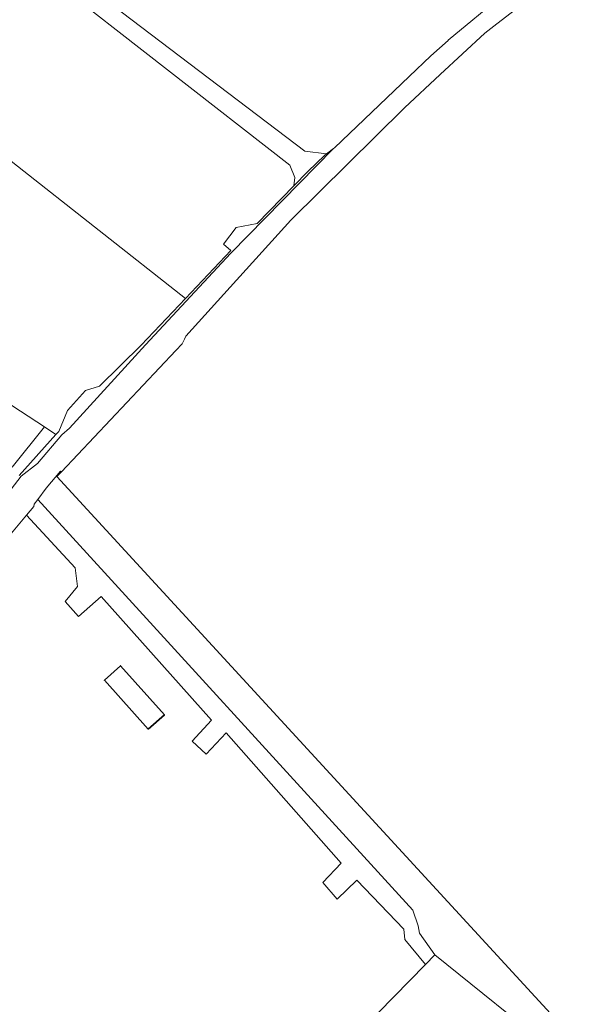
# Model space of a CAD drawing. Extents: x 184422 to 188298, y 343471 to 350189.
# Tile 58 of 256: x 185270 to 185379, y 347443 to 347638. Entities that reach past the tile are written whole.
import ezdxf

# ---------------------------------------------------------------- set-up
doc = ezdxf.new("R2010")
doc.units = 0
for name, color, linetype, lineweight in [('B-WA-GR-BOUWLAND-GV', 252, 'Continuous', 13), ('B-WA-GR-GRAS-GV', 252, 'Continuous', 13), ('B-WA-GR-GROENVOORZIENING-GV', 252, 'Continuous', 18), ('B-WA-IE-TERREINAFSCHEIDING_KUNSTMATIG_HEKWERK-G', 252, 'IE-TERREINAFSCHEIDING-KUNSTMATIG', 18), ('B-WA-OG-TERREIN_ERF-GV', 252, 'Continuous', 18), ('B-WA-OG-WEG-GV', 252, 'Continuous', 18), ('B-WA-VH-ONVERHARD-GV', 252, 'Continuous', 18), ('B-WA-VH-VERHARDING_HALFVERHARDING_GRIND-GV', 252, 'Continuous', 18), ('B-WE-OG-BEBOUWING-GV', 250, 'Continuous', 35)]:
    doc.layers.add(name, color=color, linetype=linetype, lineweight=lineweight)
doc.linetypes.add('IE-TERREINAFSCHEIDING-KUNSTMATIG', pattern='A,4,[82,NLCS.SHX,S=0.75,R=90,X=0,Y=0],4,-2', length=10)

msp = doc.modelspace()

# ---------------------------------------------------------------- linework, layer by layer
at = {"layer": 'B-WA-GR-BOUWLAND-GV', "flags": 128}
for points in [[(185378.313, 347647.547), (185363.717, 347636.261), (185361.917, 347634.869), (185353.095, 347626.743), (185346.047, 347620.146), (185323.566, 347597.928), (185321.075, 347595.174), (185311.594, 347584.692), (185302.859, 347575.034), (185302.575, 347574.482), (185302.089, 347573.537), (185300.848, 347572.192), (185278.226, 347548.247), (185277.352, 347547.322), (185379.429, 347436.397)], [(185378.313, 347647.547), (185363.717, 347636.261), (185361.917, 347634.869), (185353.095, 347626.743), (185346.047, 347620.146), (185323.566, 347597.928), (185321.075, 347595.174), (185311.594, 347584.692), (185302.859, 347575.034), (185302.575, 347574.482), (185302.089, 347573.537), (185300.848, 347572.192), (185278.226, 347548.247), (185277.352, 347547.322), (185379.429, 347436.397)], [(185378.313, 347647.547), (185363.717, 347636.261), (185361.917, 347634.869), (185353.095, 347626.743), (185346.047, 347620.146), (185323.566, 347597.928), (185321.075, 347595.174), (185311.594, 347584.692), (185302.859, 347575.034), (185302.575, 347574.482), (185302.089, 347573.537), (185300.848, 347572.192), (185278.226, 347548.247), (185277.352, 347547.322), (185379.429, 347436.397)], [(185376.096, 347433.502), (185352.043, 347452.9), (185350.187, 347451.003), (185331.534, 347431.936)], [(185376.096, 347433.502), (185352.043, 347452.9), (185350.187, 347451.003), (185331.534, 347431.936)], [(185376.096, 347433.502), (185352.043, 347452.9), (185350.187, 347451.003), (185331.534, 347431.936)]]:
    msp.add_lwpolyline(points, dxfattribs=at)
at = {"layer": 'B-WA-GR-GRAS-GV', "flags": 128}
msp.add_lwpolyline([(185268.631, 347609.352), (185302.764, 347582.509), (185311.708, 347591.956), (185310.254, 347593.192), (185312.788, 347596.532), (185316.916, 347597.306), (185324.196, 347604.726), (185324.344, 347606.355), (185323.402, 347608.786), (185275.008, 347646.554), (185270.089, 347640.37), (185268.678, 347641.507), (185268.667, 347641.495), (185263.644, 347645.563), (185256.587, 347651.081), (185256.068, 347651.487), (185248.904, 347656.97), (185240.853, 347646.976), (185230.592, 347654.566), (185223.257, 347645.034), (185266.491, 347611.034)], close=True, dxfattribs=at)
msp.add_lwpolyline([(185268.631, 347609.352), (185302.764, 347582.509), (185311.708, 347591.956), (185310.254, 347593.192), (185312.788, 347596.532), (185316.916, 347597.306), (185324.196, 347604.726), (185324.344, 347606.355), (185323.402, 347608.786), (185275.008, 347646.554), (185270.089, 347640.37), (185268.678, 347641.507), (185268.667, 347641.495), (185263.644, 347645.563), (185256.587, 347651.081), (185256.068, 347651.487), (185248.904, 347656.97), (185240.853, 347646.976), (185230.592, 347654.566), (185223.257, 347645.034), (185266.491, 347611.034)], close=True, dxfattribs=at)
msp.add_lwpolyline([(185268.631, 347609.352), (185302.764, 347582.509), (185311.708, 347591.956), (185310.254, 347593.192), (185312.788, 347596.532), (185316.916, 347597.306), (185324.196, 347604.726), (185324.344, 347606.355), (185323.402, 347608.786), (185275.008, 347646.554), (185270.089, 347640.37), (185268.678, 347641.507), (185268.667, 347641.495), (185263.644, 347645.563), (185256.587, 347651.081), (185256.068, 347651.487), (185248.904, 347656.97), (185240.853, 347646.976), (185230.592, 347654.566), (185223.257, 347645.034), (185266.491, 347611.034)], close=True, dxfattribs=at)
msp.add_lwpolyline([(185276.935, 347649.089), (185326.358, 347611.555), (185330.617, 347611.079), (185332.047, 347612.071), (185332.246, 347612.21), (185347.008, 347626.307), (185351.277, 347630.384), (185354.661, 347633.453), (185354.682, 347633.47), (185365.577, 347642.53)], dxfattribs=at)
msp.add_lwpolyline([(185276.935, 347649.089), (185326.358, 347611.555), (185330.617, 347611.079), (185332.047, 347612.071), (185332.246, 347612.21), (185347.008, 347626.307), (185351.277, 347630.384), (185354.661, 347633.453), (185354.682, 347633.47), (185365.577, 347642.53)], dxfattribs=at)
msp.add_lwpolyline([(185276.935, 347649.089), (185326.358, 347611.555), (185330.617, 347611.079), (185332.047, 347612.071), (185332.246, 347612.21), (185347.008, 347626.307), (185351.277, 347630.384), (185354.661, 347633.453), (185354.682, 347633.47), (185365.577, 347642.53)], dxfattribs=at)
at = {"layer": 'B-WA-GR-GROENVOORZIENING-GV', "flags": 128}
for points in [[(185274.859, 347557.113), (185247.499, 347574.962), (185243.359, 347569.678), (185242.725, 347568), (185242.92, 347566.901), (185243.58, 347565.84), (185268.471, 347549.174)], [(185274.859, 347557.113), (185247.499, 347574.962), (185243.359, 347569.678), (185242.725, 347568), (185242.92, 347566.901), (185243.58, 347565.84), (185268.471, 347549.174)], [(185274.859, 347557.113), (185247.499, 347574.962), (185243.359, 347569.678), (185242.725, 347568), (185242.92, 347566.901), (185243.58, 347565.84), (185268.471, 347549.174)], [(185273.556, 347542.814), (185347.711, 347461.689), (185348.742, 347458.579), (185349.038, 347457.174), (185352.043, 347452.9), (185376.096, 347433.502), (185379.429, 347436.397), (185277.352, 347547.322), (185278.226, 347548.247), (185278.045, 347548.399), (185275.201, 347545.012)], [(185273.556, 347542.814), (185347.711, 347461.689), (185348.742, 347458.579), (185349.038, 347457.174), (185352.043, 347452.9), (185376.096, 347433.502), (185379.429, 347436.397), (185277.352, 347547.322), (185278.226, 347548.247), (185278.045, 347548.399), (185275.201, 347545.012)], [(185273.556, 347542.814), (185347.711, 347461.689), (185348.742, 347458.579), (185349.038, 347457.174), (185352.043, 347452.9), (185376.096, 347433.502), (185379.429, 347436.397), (185277.352, 347547.322), (185278.226, 347548.247), (185278.045, 347548.399), (185275.201, 347545.012)]]:
    msp.add_lwpolyline(points, close=True, dxfattribs=at)
at = {"layer": 'B-WA-IE-TERREINAFSCHEIDING_KUNSTMATIG_HEKWERK-G', "flags": 128}
for points in [[(185330.305, 347610.777), (185326.945, 347607.528)], [(185330.305, 347610.777), (185326.945, 347607.528)], [(185330.305, 347610.777), (185326.945, 347607.528)], [(185326.945, 347607.528), (185324.196, 347604.726)], [(185326.945, 347607.528), (185324.196, 347604.726)], [(185326.945, 347607.528), (185324.196, 347604.726)]]:
    msp.add_lwpolyline(points, dxfattribs=at)
at = {"layer": 'B-WA-OG-TERREIN_ERF-GV', "flags": 128}
for points in [[(185275.008, 347646.554), (185323.402, 347608.786), (185324.344, 347606.355), (185324.196, 347604.726), (185326.945, 347607.528), (185330.305, 347610.777), (185330.617, 347611.079), (185326.358, 347611.555), (185276.935, 347649.089)], [(185275.008, 347646.554), (185323.402, 347608.786), (185324.344, 347606.355), (185324.196, 347604.726), (185326.945, 347607.528), (185330.305, 347610.777), (185330.617, 347611.079), (185326.358, 347611.555), (185276.935, 347649.089)], [(185275.008, 347646.554), (185323.402, 347608.786), (185324.344, 347606.355), (185324.196, 347604.726), (185326.945, 347607.528), (185330.305, 347610.777), (185330.617, 347611.079), (185326.358, 347611.555), (185276.935, 347649.089)], [(185167.538, 347644.786), (185165.412, 347628.194), (185163.27, 347617.204), (185166.889, 347614.508), (185168.228, 347617.065), (185172.274, 347623.479), (185173.164, 347622.918), (185216.689, 347594.267), (185217.109, 347594.904), (185233.272, 347584.244), (185247.499, 347574.962), (185274.859, 347557.113), (185277.163, 347555.61), (185277.698, 347556.201), (185279.466, 347560.339), (185283.021, 347564.34), (185285.759, 347565.146), (185294.011, 347573.262), (185302.764, 347582.509), (185268.631, 347609.352), (185266.491, 347611.034), (185223.257, 347645.034)], [(185167.538, 347644.786), (185165.412, 347628.194), (185163.27, 347617.204), (185166.889, 347614.508), (185168.228, 347617.065), (185172.274, 347623.479), (185173.164, 347622.918), (185216.689, 347594.267), (185217.109, 347594.904), (185233.272, 347584.244), (185247.499, 347574.962), (185274.859, 347557.113), (185277.163, 347555.61), (185277.698, 347556.201), (185279.466, 347560.339), (185283.021, 347564.34), (185285.759, 347565.146), (185294.011, 347573.262), (185302.764, 347582.509), (185268.631, 347609.352), (185266.491, 347611.034), (185223.257, 347645.034)], [(185167.538, 347644.786), (185165.412, 347628.194), (185163.27, 347617.204), (185166.889, 347614.508), (185168.228, 347617.065), (185172.274, 347623.479), (185173.164, 347622.918), (185216.689, 347594.267), (185217.109, 347594.904), (185233.272, 347584.244), (185247.499, 347574.962), (185274.859, 347557.113), (185277.163, 347555.61), (185277.698, 347556.201), (185279.466, 347560.339), (185283.021, 347564.34), (185285.759, 347565.146), (185294.011, 347573.262), (185302.764, 347582.509), (185268.631, 347609.352), (185266.491, 347611.034), (185223.257, 347645.034)], [(185331.534, 347431.936), (185350.187, 347451.003), (185346.115, 347455.924), (185345.904, 347457.924), (185336.655, 347467.6), (185332.717, 347463.86), (185329.921, 347467.141), (185333.522, 347471.007), (185310.794, 347496.693), (185306.848, 347492.489), (185304.077, 347495.09), (185307.933, 347499.198), (185286.08, 347523.667), (185281.606, 347519.671), (185278.945, 347522.651), (185281.417, 347525.604), (185280.938, 347529.289), (185271.334, 347539.694), (185267.035, 347534.585)], [(185331.534, 347431.936), (185350.187, 347451.003), (185346.115, 347455.924), (185345.904, 347457.924), (185336.655, 347467.6), (185332.717, 347463.86), (185329.921, 347467.141), (185333.522, 347471.007), (185310.794, 347496.693), (185306.848, 347492.489), (185304.077, 347495.09), (185307.933, 347499.198), (185286.08, 347523.667), (185281.606, 347519.671), (185278.945, 347522.651), (185281.417, 347525.604), (185280.938, 347529.289), (185271.334, 347539.694), (185267.035, 347534.585)], [(185331.534, 347431.936), (185350.187, 347451.003), (185346.115, 347455.924), (185345.904, 347457.924), (185336.655, 347467.6), (185332.717, 347463.86), (185329.921, 347467.141), (185333.522, 347471.007), (185310.794, 347496.693), (185306.848, 347492.489), (185304.077, 347495.09), (185307.933, 347499.198), (185286.08, 347523.667), (185281.606, 347519.671), (185278.945, 347522.651), (185281.417, 347525.604), (185280.938, 347529.289), (185271.334, 347539.694), (185267.035, 347534.585)]]:
    msp.add_lwpolyline(points, dxfattribs=at)
msp.add_lwpolyline([(185298.586, 347500.284), (185295.374, 347497.415), (185286.723, 347507.1), (185289.941, 347509.975)], close=True, dxfattribs=at)
msp.add_lwpolyline([(185298.586, 347500.284), (185295.374, 347497.415), (185286.723, 347507.1), (185289.941, 347509.975)], close=True, dxfattribs=at)
msp.add_lwpolyline([(185298.586, 347500.284), (185295.374, 347497.415), (185286.723, 347507.1), (185289.941, 347509.975)], close=True, dxfattribs=at)
at = {"layer": 'B-WA-OG-WEG-GV', "flags": 128}
msp.add_lwpolyline([(185267.669, 347543.987), (185270.26, 347547.428), (185273.477, 347549.87), (185278.347, 347555.536), (185279.806, 347556.88), (185294.885, 347573.307), (185311.748, 347591.406), (185332.047, 347612.071), (185330.617, 347611.079), (185330.305, 347610.777), (185326.945, 347607.528), (185324.196, 347604.726), (185316.916, 347597.306), (185312.788, 347596.532), (185310.254, 347593.192), (185311.708, 347591.956), (185302.764, 347582.509), (185294.011, 347573.262), (185285.759, 347565.146), (185283.021, 347564.34), (185279.466, 347560.339), (185277.698, 347556.201), (185277.163, 347555.61), (185269.855, 347547.538)], dxfattribs=at)
msp.add_lwpolyline([(185267.669, 347543.987), (185270.26, 347547.428), (185273.477, 347549.87), (185278.347, 347555.536), (185279.806, 347556.88), (185294.885, 347573.307), (185311.748, 347591.406), (185332.047, 347612.071), (185330.617, 347611.079), (185330.305, 347610.777), (185326.945, 347607.528), (185324.196, 347604.726), (185316.916, 347597.306), (185312.788, 347596.532), (185310.254, 347593.192), (185311.708, 347591.956), (185302.764, 347582.509), (185294.011, 347573.262), (185285.759, 347565.146), (185283.021, 347564.34), (185279.466, 347560.339), (185277.698, 347556.201), (185277.163, 347555.61), (185269.855, 347547.538)], dxfattribs=at)
msp.add_lwpolyline([(185267.669, 347543.987), (185270.26, 347547.428), (185273.477, 347549.87), (185278.347, 347555.536), (185279.806, 347556.88), (185294.885, 347573.307), (185311.748, 347591.406), (185332.047, 347612.071), (185330.617, 347611.079), (185330.305, 347610.777), (185326.945, 347607.528), (185324.196, 347604.726), (185316.916, 347597.306), (185312.788, 347596.532), (185310.254, 347593.192), (185311.708, 347591.956), (185302.764, 347582.509), (185294.011, 347573.262), (185285.759, 347565.146), (185283.021, 347564.34), (185279.466, 347560.339), (185277.698, 347556.201), (185277.163, 347555.61), (185269.855, 347547.538)], dxfattribs=at)
at = {"layer": 'B-WA-VH-ONVERHARD-GV', "flags": 128}
for points in [[(185267.035, 347534.585), (185271.334, 347539.694), (185272.762, 347541.391), (185272.848, 347541.869), (185273.556, 347542.814), (185275.201, 347545.012), (185278.045, 347548.399), (185278.226, 347548.247), (185300.848, 347572.192), (185302.089, 347573.537), (185302.575, 347574.482), (185302.859, 347575.034), (185311.594, 347584.692), (185321.075, 347595.174), (185323.566, 347597.928), (185346.047, 347620.146), (185353.095, 347626.743), (185361.917, 347634.869), (185363.717, 347636.261), (185378.313, 347647.547)], [(185267.035, 347534.585), (185271.334, 347539.694), (185272.762, 347541.391), (185272.848, 347541.869), (185273.556, 347542.814), (185275.201, 347545.012), (185278.045, 347548.399), (185278.226, 347548.247), (185300.848, 347572.192), (185302.089, 347573.537), (185302.575, 347574.482), (185302.859, 347575.034), (185311.594, 347584.692), (185321.075, 347595.174), (185323.566, 347597.928), (185346.047, 347620.146), (185353.095, 347626.743), (185361.917, 347634.869), (185363.717, 347636.261), (185378.313, 347647.547)], [(185267.035, 347534.585), (185271.334, 347539.694), (185272.762, 347541.391), (185272.848, 347541.869), (185273.556, 347542.814), (185275.201, 347545.012), (185278.045, 347548.399), (185278.226, 347548.247), (185300.848, 347572.192), (185302.089, 347573.537), (185302.575, 347574.482), (185302.859, 347575.034), (185311.594, 347584.692), (185321.075, 347595.174), (185323.566, 347597.928), (185346.047, 347620.146), (185353.095, 347626.743), (185361.917, 347634.869), (185363.717, 347636.261), (185378.313, 347647.547)], [(185365.577, 347642.53), (185354.682, 347633.47), (185354.661, 347633.453), (185351.277, 347630.384), (185347.008, 347626.307), (185332.246, 347612.21), (185332.047, 347612.071), (185311.748, 347591.406), (185294.885, 347573.307), (185279.806, 347556.88), (185278.347, 347555.536), (185273.477, 347549.87), (185270.26, 347547.428), (185267.669, 347543.987)], [(185365.577, 347642.53), (185354.682, 347633.47), (185354.661, 347633.453), (185351.277, 347630.384), (185347.008, 347626.307), (185332.246, 347612.21), (185332.047, 347612.071), (185311.748, 347591.406), (185294.885, 347573.307), (185279.806, 347556.88), (185278.347, 347555.536), (185273.477, 347549.87), (185270.26, 347547.428), (185267.669, 347543.987)], [(185365.577, 347642.53), (185354.682, 347633.47), (185354.661, 347633.453), (185351.277, 347630.384), (185347.008, 347626.307), (185332.246, 347612.21), (185332.047, 347612.071), (185311.748, 347591.406), (185294.885, 347573.307), (185279.806, 347556.88), (185278.347, 347555.536), (185273.477, 347549.87), (185270.26, 347547.428), (185267.669, 347543.987)]]:
    msp.add_lwpolyline(points, dxfattribs=at)
at = {"layer": 'B-WA-VH-VERHARDING_HALFVERHARDING_GRIND-GV', "flags": 128}
msp.add_lwpolyline([(185269.855, 347547.538), (185277.163, 347555.61), (185274.859, 347557.113), (185268.471, 347549.174)], dxfattribs=at)
msp.add_lwpolyline([(185269.855, 347547.538), (185277.163, 347555.61), (185274.859, 347557.113), (185268.471, 347549.174)], dxfattribs=at)
msp.add_lwpolyline([(185269.855, 347547.538), (185277.163, 347555.61), (185274.859, 347557.113), (185268.471, 347549.174)], dxfattribs=at)
msp.add_lwpolyline([(185273.556, 347542.814), (185272.848, 347541.869), (185272.762, 347541.391), (185271.334, 347539.694), (185280.938, 347529.289), (185281.417, 347525.604), (185278.945, 347522.651), (185281.606, 347519.671), (185286.08, 347523.667), (185307.933, 347499.198), (185304.077, 347495.09), (185306.848, 347492.489), (185310.794, 347496.693), (185333.522, 347471.007), (185329.921, 347467.141), (185332.717, 347463.86), (185336.655, 347467.6), (185345.904, 347457.924), (185346.115, 347455.924), (185350.187, 347451.003), (185352.043, 347452.9), (185349.038, 347457.174), (185348.742, 347458.579), (185347.711, 347461.689)], close=True, dxfattribs=at)
msp.add_lwpolyline([(185273.556, 347542.814), (185272.848, 347541.869), (185272.762, 347541.391), (185271.334, 347539.694), (185280.938, 347529.289), (185281.417, 347525.604), (185278.945, 347522.651), (185281.606, 347519.671), (185286.08, 347523.667), (185307.933, 347499.198), (185304.077, 347495.09), (185306.848, 347492.489), (185310.794, 347496.693), (185333.522, 347471.007), (185329.921, 347467.141), (185332.717, 347463.86), (185336.655, 347467.6), (185345.904, 347457.924), (185346.115, 347455.924), (185350.187, 347451.003), (185352.043, 347452.9), (185349.038, 347457.174), (185348.742, 347458.579), (185347.711, 347461.689)], close=True, dxfattribs=at)
msp.add_lwpolyline([(185273.556, 347542.814), (185272.848, 347541.869), (185272.762, 347541.391), (185271.334, 347539.694), (185280.938, 347529.289), (185281.417, 347525.604), (185278.945, 347522.651), (185281.606, 347519.671), (185286.08, 347523.667), (185307.933, 347499.198), (185304.077, 347495.09), (185306.848, 347492.489), (185310.794, 347496.693), (185333.522, 347471.007), (185329.921, 347467.141), (185332.717, 347463.86), (185336.655, 347467.6), (185345.904, 347457.924), (185346.115, 347455.924), (185350.187, 347451.003), (185352.043, 347452.9), (185349.038, 347457.174), (185348.742, 347458.579), (185347.711, 347461.689)], close=True, dxfattribs=at)
at = {"layer": 'B-WE-OG-BEBOUWING-GV', "flags": 128}
msp.add_lwpolyline([(185295.374, 347497.415), (185298.586, 347500.284), (185289.941, 347509.975), (185286.723, 347507.1)], close=True, dxfattribs=at)
msp.add_lwpolyline([(185295.374, 347497.415), (185298.586, 347500.284), (185289.941, 347509.975), (185286.723, 347507.1)], close=True, dxfattribs=at)
msp.add_lwpolyline([(185295.374, 347497.415), (185298.586, 347500.284), (185289.941, 347509.975), (185286.723, 347507.1)], close=True, dxfattribs=at)

doc.saveas('drawing.dxf')
